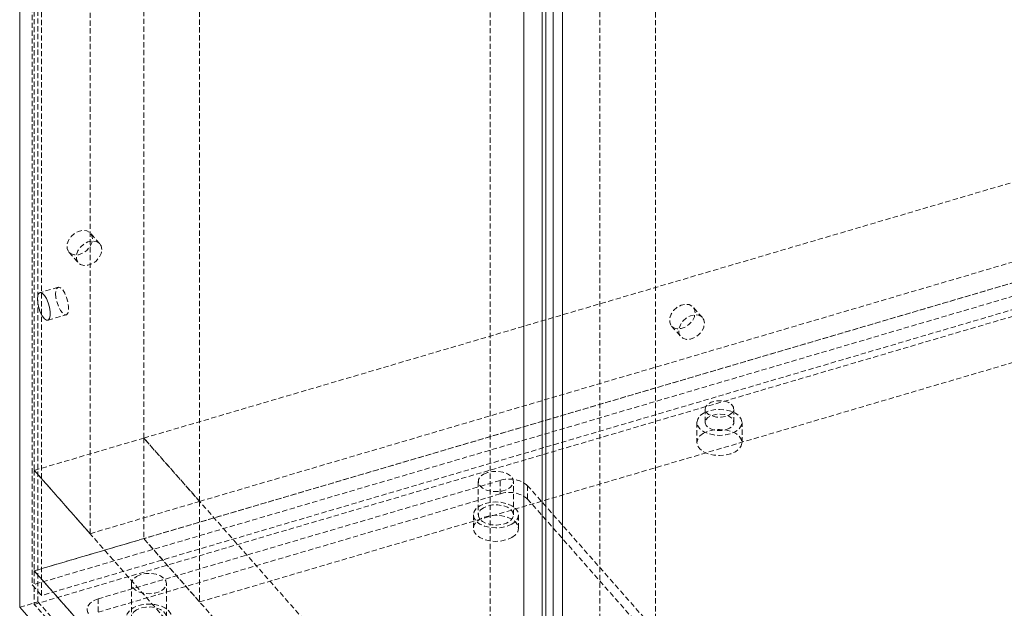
# Model space of a CAD drawing. Header units: millimetres. Extents: x 1529 to 6255, y 1713 to 5797.
# Tile 19 of 82: x 4524 to 4764, y 4566 to 4710. Entities that reach past the tile are written whole.
import ezdxf

# ---------------------------------------------------------------- set-up
doc = ezdxf.new("R2010")
doc.units = ezdxf.units.MM
doc.linetypes.add('HIDDEN', pattern=[1.905, 1.27, -0.635])

msp = doc.modelspace()

# ---------------------------------------------------------------- linework, layer by layer
at = {"color": 7, "linetype": 'HIDDEN', "lineweight": 0}
for p, q in [((4528.575, 4567.738), (4528.575, 5136.05)), ((4529.449, 4569.291), (4529.449, 5137.603)), ((4527.179, 5135.64), (4527.179, 4571.863)), ((4554.397, 4607.658), (4554.397, 5113.913)), ((4527.667, 5106.051), (4527.667, 4599.795)), ((4568.017, 4592.227), (4568.017, 5098.482)), ((4541.287, 4584.364), (4541.287, 5090.62)), ((4665.625, 4481.638), (4665.625, 4987.893)), ((4638.895, 4980.031), (4638.895, 4473.775)), ((4679.245, 4972.462), (4679.245, 4466.207)), ((4966.268, 4704.31), (4527.667, 4575.299)), ((4962.216, 4699.826), (4527.179, 4571.863)), ((4964.486, 4697.254), (4529.449, 4569.291)), ((4527.667, 4567.134), (4966.268, 4696.145)), ((4554.397, 4607.658), (4821.699, 4686.283)), ((4568.017, 4592.227), (4835.319, 4670.852)), ((4821.699, 4661.786), (4554.397, 4583.161)), ((4543.656, 4655.035), (4541.386, 4657.607)), ((4536.138, 4652.975), (4538.408, 4650.403)), ((4568.017, 4567.73), (4835.319, 4646.355)), ((4533.489, 4644.43), (4529.034, 4643.119)), ((4690.672, 4637.038), (4688.402, 4639.61)), ((4531.009, 4636.404), (4535.464, 4637.714)), ((4683.154, 4634.978), (4685.424, 4632.406)), ((4691.358, 4614.758), (4691.358, 4611.492)), ((4698.358, 4611.492), (4698.358, 4614.758)), ((4689.358, 4611.492), (4689.358, 4606.593)), ((4700.358, 4606.593), (4700.358, 4611.492)), ((4527.667, 4599.795), (4554.397, 4607.658)), ((4679.245, 4466.207), (4554.397, 4607.658)), ((4554.397, 4607.658), (4554.397, 4583.161)), ((4568.017, 4592.227), (4554.397, 4607.658)), ((4651.606, 4459.373), (4527.667, 4599.795)), ((4527.667, 4599.795), (4527.667, 4575.299)), ((4527.667, 4599.795), (4541.287, 4584.364)), ((4641.313, 4597.322), (4543.302, 4568.493)), ((4636.005, 4597.092), (4636.005, 4588.927)), ((4641.313, 4594.056), (4641.313, 4597.322)), ((4644.605, 4588.927), (4644.605, 4597.092)), ((4697.977, 4539.48), (4648.038, 4596.061)), ((4648.038, 4596.061), (4648.038, 4592.795)), ((4543.302, 4565.227), (4641.313, 4594.056)), ((4541.287, 4584.364), (4568.017, 4592.227)), ((4568.017, 4592.227), (4568.017, 4567.73)), ((4697.977, 4536.214), (4648.038, 4592.795)), ((4634.805, 4588.927), (4634.805, 4585.661)), ((4645.805, 4585.661), (4645.805, 4588.927)), ((4527.667, 4575.299), (4554.397, 4583.161)), ((4554.397, 4583.161), (4679.245, 4441.711)), ((4568.017, 4567.73), (4554.397, 4583.161)), ((4651.606, 4434.877), (4527.667, 4575.299)), ((4527.667, 4575.299), (4651.606, 4434.877)), ((4527.667, 4575.299), (4527.667, 4567.134)), ((4527.179, 4571.863), (4529.449, 4569.291)), ((4551.359, 4572.194), (4551.359, 4564.029)), ((4559.959, 4564.029), (4559.959, 4572.194)), ((4524.12, 4566.427), (4528.575, 4567.738)), ((4650.462, 4428.008), (4527.667, 4567.134)), ((4651.606, 4428.344), (4528.575, 4567.738)), ((4543.302, 4568.493), (4543.302, 4565.227))]:
    msp.add_line(p, q, dxfattribs=at)
at = {"color": 7, "linetype": 'Continuous', "lineweight": 15}
for p, q in [((4524.12, 5134.74), (4524.12, 4566.427)), ((4651.606, 4996.657), (4651.606, 4428.344)), ((4647.151, 4995.346), (4647.151, 4427.034)), ((4654.296, 4996.152), (4654.296, 4427.84)), ((4656.566, 4425.268), (4656.566, 4993.58)), ((4652.514, 4964.6), (4652.514, 4458.344)), ((4524.12, 4566.427), (4647.151, 4427.034))]:
    msp.add_line(p, q, dxfattribs=at)
at = {"color": 7, "linetype": 'HIDDEN', "lineweight": 0, "flags": 128}
for points in [[(4541.881, 4656.208), (4541.712, 4657.086), (4541.223, 4657.77), (4540.468, 4658.185), (4539.528, 4658.286), (4538.505, 4658.063), (4537.51, 4657.539), (4536.65, 4656.772), (4536.02, 4655.844), (4535.686, 4654.856), (4535.686, 4653.916), (4536.02, 4653.124), (4536.65, 4652.567), (4537.51, 4652.305), (4538.505, 4652.367), (4539.528, 4652.746), (4540.468, 4653.4), (4541.223, 4654.259), (4541.712, 4655.23), (4541.881, 4656.208)], [(4544.151, 4653.636), (4543.982, 4654.514), (4543.493, 4655.198), (4542.738, 4655.613), (4541.798, 4655.715), (4540.775, 4655.491), (4539.779, 4654.968), (4538.92, 4654.2), (4538.29, 4653.272), (4537.956, 4652.285), (4537.956, 4651.344), (4538.29, 4650.552), (4538.92, 4649.995), (4539.779, 4649.733), (4540.775, 4649.795), (4541.798, 4650.174), (4542.738, 4650.828), (4543.493, 4651.687), (4543.982, 4652.659), (4544.151, 4653.636)], [(4532.888, 4642.872), (4532.974, 4641.847), (4533.223, 4640.737), (4533.608, 4639.664), (4534.087, 4638.744), (4534.608, 4638.075), (4535.115, 4637.732), (4535.553, 4637.75), (4535.874, 4638.129), (4536.044, 4638.826), (4536.044, 4639.767), (4535.874, 4640.849), (4535.553, 4641.955), (4535.115, 4642.966), (4534.608, 4643.772), (4534.087, 4644.285), (4533.608, 4644.449), (4533.223, 4644.248), (4532.974, 4643.703), (4532.888, 4642.872)], [(4688.897, 4638.211), (4688.728, 4639.089), (4688.239, 4639.773), (4687.484, 4640.188), (4686.544, 4640.29), (4685.521, 4640.066), (4684.526, 4639.543), (4683.666, 4638.775), (4683.036, 4637.847), (4682.702, 4636.86), (4682.702, 4635.919), (4683.036, 4635.127), (4683.666, 4634.57), (4684.526, 4634.308), (4685.521, 4634.37), (4686.544, 4634.749), (4687.484, 4635.403), (4688.239, 4636.262), (4688.728, 4637.234), (4688.897, 4638.211)], [(4691.167, 4635.639), (4690.998, 4636.518), (4690.509, 4637.201), (4689.754, 4637.616), (4688.814, 4637.718), (4687.791, 4637.494), (4686.796, 4636.971), (4685.936, 4636.203), (4685.306, 4635.276), (4684.972, 4634.288), (4684.972, 4633.347), (4685.306, 4632.555), (4685.936, 4631.998), (4686.796, 4631.736), (4687.791, 4631.798), (4688.814, 4632.177), (4689.754, 4632.831), (4690.509, 4633.691), (4690.998, 4634.662), (4691.167, 4635.639)], [(4697.333, 4613.33), (4698.002, 4613.871), (4698.331, 4614.509), (4698.284, 4615.173), (4697.865, 4615.793), (4697.12, 4616.3), (4696.13, 4616.641), (4695.003, 4616.777), (4693.859, 4616.695), (4692.824, 4616.403), (4692.01, 4615.933), (4691.504, 4615.335), (4691.361, 4614.675), (4691.598, 4614.024), (4692.187, 4613.453), (4693.066, 4613.023), (4694.14, 4612.781), (4695.291, 4612.753), (4696.395, 4612.943), (4697.333, 4613.33)], [(4690.969, 4613.737), (4692.108, 4614.242), (4693.435, 4614.559), (4694.858, 4614.667), (4696.282, 4614.559), (4697.608, 4614.242), (4698.747, 4613.737), (4699.621, 4613.08), (4700.171, 4612.314), (4700.358, 4611.492), (4700.171, 4610.671), (4699.621, 4609.905), (4698.747, 4609.247), (4697.608, 4608.743), (4696.282, 4608.425), (4694.858, 4608.317), (4693.435, 4608.425), (4692.108, 4608.743), (4690.969, 4609.247), (4690.095, 4609.905), (4689.545, 4610.671), (4689.358, 4611.492), (4689.546, 4612.314), (4690.095, 4613.08), (4690.969, 4613.737)], [(4697.333, 4610.064), (4696.395, 4609.677), (4695.291, 4609.487), (4694.14, 4609.515), (4693.066, 4609.757), (4692.187, 4610.186), (4691.598, 4610.758), (4691.361, 4611.409), (4691.504, 4612.069), (4692.01, 4612.666), (4692.824, 4613.137), (4693.859, 4613.429), (4695.003, 4613.511), (4696.13, 4613.375), (4697.12, 4613.034), (4697.865, 4612.527), (4698.284, 4611.907), (4698.331, 4611.242), (4698.002, 4610.605), (4697.333, 4610.064)], [(4690.969, 4608.838), (4690.095, 4608.181), (4689.546, 4607.415), (4689.358, 4606.593), (4689.545, 4605.771), (4690.095, 4605.006), (4690.969, 4604.348), (4692.108, 4603.843), (4693.435, 4603.526), (4694.858, 4603.418), (4696.282, 4603.526), (4697.608, 4603.843), (4698.747, 4604.348), (4699.621, 4605.006), (4700.171, 4605.771), (4700.358, 4606.593), (4700.171, 4607.415), (4699.621, 4608.181), (4698.747, 4608.838), (4697.608, 4609.343), (4696.282, 4609.66), (4694.858, 4609.768), (4693.435, 4609.66), (4692.108, 4609.343), (4690.969, 4608.838)], [(4637.264, 4598.848), (4638.296, 4599.287), (4639.506, 4599.531), (4640.786, 4599.559), (4642.025, 4599.368), (4643.11, 4598.974), (4643.946, 4598.413), (4644.458, 4597.735), (4644.602, 4596.999), (4644.364, 4596.272), (4643.765, 4595.618), (4642.858, 4595.095), (4641.725, 4594.749), (4640.466, 4594.612), (4639.192, 4594.695), (4638.017, 4594.99), (4637.046, 4595.473), (4636.364, 4596.1), (4636.032, 4596.814), (4636.08, 4597.554), (4636.503, 4598.252), (4637.264, 4598.848)], [(4644.194, 4586.682), (4643.055, 4586.177), (4641.728, 4585.86), (4640.305, 4585.752), (4638.881, 4585.86), (4637.555, 4586.177), (4636.416, 4586.682), (4635.542, 4587.339), (4634.992, 4588.105), (4634.805, 4588.927), (4634.992, 4589.749), (4635.542, 4590.514), (4636.416, 4591.172), (4637.555, 4591.677), (4638.881, 4591.994), (4640.305, 4592.102), (4641.728, 4591.994), (4643.055, 4591.677), (4644.194, 4591.172), (4645.068, 4590.514), (4645.618, 4589.749), (4645.805, 4588.927), (4645.618, 4588.105), (4645.068, 4587.339), (4644.194, 4586.682)], [(4637.264, 4590.682), (4636.503, 4590.087), (4636.08, 4589.388), (4636.032, 4588.649), (4636.364, 4587.934), (4637.046, 4587.308), (4638.017, 4586.825), (4639.192, 4586.529), (4640.466, 4586.446), (4641.725, 4586.584), (4642.858, 4586.93), (4643.765, 4587.453), (4644.364, 4588.107), (4644.602, 4588.834), (4644.458, 4589.569), (4643.946, 4590.248), (4643.11, 4590.808), (4642.025, 4591.202), (4640.786, 4591.394), (4639.506, 4591.366), (4638.296, 4591.122), (4637.264, 4590.682)], [(4644.194, 4583.416), (4645.068, 4584.073), (4645.618, 4584.839), (4645.805, 4585.661), (4645.618, 4586.483), (4645.068, 4587.248), (4644.194, 4587.906), (4643.055, 4588.41), (4641.728, 4588.728), (4640.305, 4588.836), (4638.881, 4588.728), (4637.555, 4588.41), (4636.416, 4587.906), (4635.542, 4587.248), (4634.992, 4586.482), (4634.805, 4585.661), (4634.992, 4584.839), (4635.542, 4584.073), (4636.416, 4583.416), (4637.555, 4582.911), (4638.881, 4582.594), (4640.305, 4582.486), (4641.728, 4582.594), (4643.055, 4582.911), (4644.194, 4583.416)], [(4552.619, 4573.95), (4553.65, 4574.389), (4554.86, 4574.633), (4556.141, 4574.661), (4557.379, 4574.47), (4558.464, 4574.076), (4559.3, 4573.515), (4559.813, 4572.837), (4559.956, 4572.102), (4559.718, 4571.375), (4559.119, 4570.72), (4558.213, 4570.197), (4557.08, 4569.851), (4555.82, 4569.714), (4554.546, 4569.797), (4553.372, 4570.093), (4552.4, 4570.575), (4551.718, 4571.202), (4551.386, 4571.916), (4551.434, 4572.656), (4551.858, 4573.354), (4552.619, 4573.95)], [(4543.302, 4568.493), (4542.476, 4568.188), (4541.77, 4567.796), (4541.209, 4567.332), (4540.817, 4566.813), (4540.607, 4566.26), (4540.587, 4565.695), (4540.76, 4565.138), (4541.117, 4564.611)], [(4559.548, 4561.784), (4558.409, 4561.279), (4557.083, 4560.962), (4555.659, 4560.854), (4554.236, 4560.962), (4552.909, 4561.279), (4551.77, 4561.784), (4550.896, 4562.441), (4550.347, 4563.207), (4550.159, 4564.029), (4550.347, 4564.851), (4550.896, 4565.617), (4551.77, 4566.274), (4552.909, 4566.779), (4554.236, 4567.096), (4555.659, 4567.204), (4557.083, 4567.096), (4558.409, 4566.779), (4559.548, 4566.274), (4560.422, 4565.617), (4560.972, 4564.851), (4561.159, 4564.029), (4560.972, 4563.207), (4560.422, 4562.441), (4559.548, 4561.784)], [(4552.619, 4565.784), (4551.858, 4565.189), (4551.434, 4564.49), (4551.386, 4563.751), (4551.718, 4563.036), (4552.4, 4562.41), (4553.372, 4561.927), (4554.546, 4561.631), (4555.82, 4561.548), (4557.08, 4561.686), (4558.213, 4562.032), (4559.119, 4562.555), (4559.718, 4563.209), (4559.956, 4563.936), (4559.813, 4564.671), (4559.3, 4565.35), (4558.464, 4565.911), (4557.379, 4566.304), (4556.141, 4566.496), (4554.86, 4566.468), (4553.65, 4566.224), (4552.619, 4565.784)]]:
    msp.add_lwpolyline(points, dxfattribs=at)
at = {"color": 7, "linetype": 'Continuous', "lineweight": 15, "flags": 128}
msp.add_lwpolyline([(4528.433, 4641.562), (4528.519, 4642.392), (4528.768, 4642.938), (4529.153, 4643.139), (4529.632, 4642.974), (4530.153, 4642.461), (4530.66, 4641.656), (4531.098, 4640.645), (4531.419, 4639.539), (4531.589, 4638.456), (4531.589, 4637.516), (4531.419, 4636.818), (4531.098, 4636.44), (4530.66, 4636.421), (4530.153, 4636.765), (4529.632, 4637.433), (4529.153, 4638.354), (4528.768, 4639.427), (4528.519, 4640.536), (4528.433, 4641.562)], dxfattribs=at)
at = {"color": 7, "linetype": 'HIDDEN', "lineweight": 0}
for centre in [(4643.551, 4590.7), (4643.551, 4587.433)]:
    msp.add_arc(centre, 6.991, 50.07566, 108.67685, dxfattribs=at)

doc.saveas('drawing.dxf')
